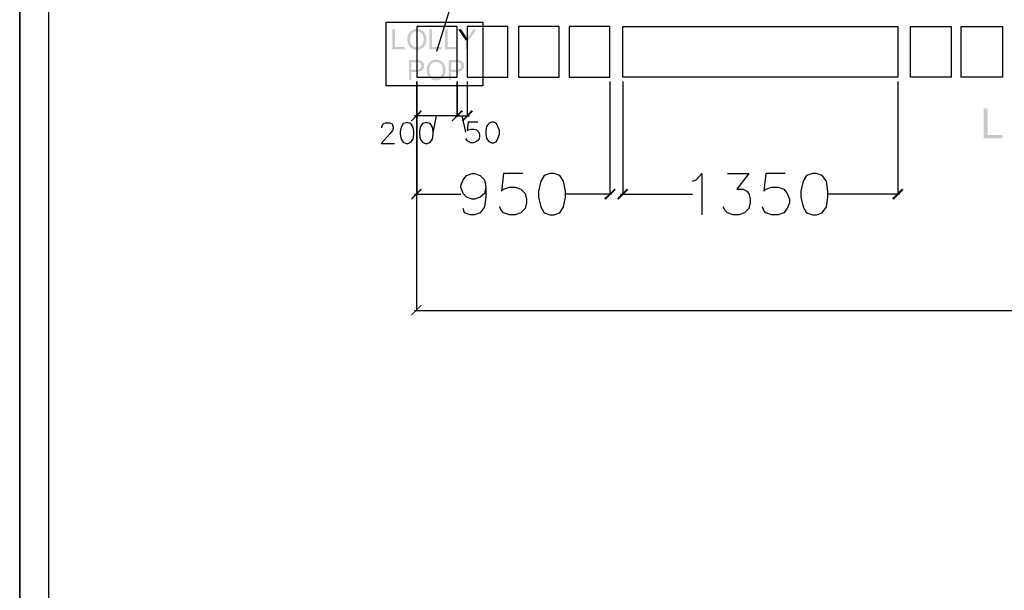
# Model space of a CAD drawing. Header units: millimetres. Extents: x 502444 to 745500, y -417645 to -375189.
# Tile 131 of 208: x 717302 to 722450, y -411184 to -408204. Entities that reach past the tile are written whole.
import ezdxf

# ---------------------------------------------------------------- set-up
doc = ezdxf.new("R2010")
doc.units = ezdxf.units.MM
doc.layers.add('PDF2_Geometry', color=7, linetype='Continuous')
doc.layers.add('PDF2_Solid Fills', color=7, linetype='Continuous')

msp = doc.modelspace()

# ---------------------------------------------------------------- hatches: boundary and pattern name
at = {"layer": 'PDF2_Solid Fills', "lineweight": 25, "transparency": 33554559}
for color, points in [(1, [(719264.13049, -408254.44421), (719250.36183, -408254.44421), (719250.36183, -408358.48988), (719315.37263, -408358.48988), (719315.37263, -408346.21164), (719264.13049, -408346.21164)]), (1, [(719378.55817, -408252.59892), (719378.28883, -408252.59938), (719375.5937, -408252.66716), (719372.96044, -408252.84732), (719370.38905, -408253.14031), (719367.87954, -408253.54658), (719365.43372, -408254.06523), (719363.04977, -408254.69716), (719360.72769, -408255.44146), (719358.46931, -408256.29904), (719356.27281, -408257.269), (719354.13999, -408258.35179), (719352.06723, -408259.54786), (719350.05816, -408260.8563), (719348.11097, -408262.27802), (719346.22747, -408263.81212), (719344.40584, -408265.4595), (719342.64609, -408267.21925), (719341.60516, -408268.35572), (719340.13657, -408270.10228), (719338.75534, -408271.92118), (719337.46327, -408273.81151), (719336.2622, -408275.77371), (719335.14848, -408277.80735), (719334.12393, -408279.91332), (719333.18855, -408282.09072), (719332.34233, -408284.34046), (719331.58529, -408286.66162), (719330.91743, -408289.05421), (719330.33873, -408291.51914), (719329.8492, -408294.0555), (719329.44884, -408296.66419), (719329.13584, -408299.34431), (719328.91382, -408302.09632), (719328.77915, -408304.91975), (719328.73548, -408307.81552), (719328.75731, -408309.44516), (719328.8756, -408311.99289), (719329.10126, -408314.51514), (719329.43247, -408317.01283), (719329.8674, -408319.48503), (719330.4097, -408321.93222), (719331.05573, -408324.35438), (719331.80731, -408326.75107), (719332.66626, -408329.12319), (719333.62894, -408331.46983), (719334.69717, -408333.79145), (719335.3159, -408335.02164), (719336.55155, -408337.25682), (719337.88911, -408339.39782), (719339.32858, -408341.44602), (719340.86813, -408343.40049), (719342.50778, -408345.2617), (719344.24934, -408347.02964), (719346.0928, -408348.70387), (719378.41622, -408348.48276), (719377.18057, -408348.46456), (719374.59645, -408348.30487), (719372.09057, -408347.98004), (719369.66295, -408347.49005), (719367.31358, -408346.83492), (719365.04428, -408346.01419), (719362.85323, -408345.02876), (719360.74043, -408343.87819), (719358.70589, -408342.56247), (719356.75142, -408341.0816), (719354.87701, -408339.43513), (719353.07904, -408337.62396), (719351.73784, -408336.11125), (719350.33113, -408334.30282), (719349.04635, -408332.39748), (719347.88531, -408330.39569), (719346.84438, -408328.297), (719345.9272, -408326.10185), (719345.13194, -408323.80981), (719344.45861, -408321.42131), (719343.90903, -408318.93591), (719343.48138, -408316.35406), (719343.17383, -408313.67575), (719342.99185, -408310.90055), (719342.92998, -408308.02844), (719342.94635, -408306.23092), (719343.0519, -408303.13907), (719343.25754, -408300.17415), (719343.56327, -408297.33525), (719343.96909, -408294.62328), (719344.47317, -408292.03779), (719345.07735, -408289.57832), (719345.78161, -408287.24578), (719346.58597, -408285.03926), (719347.49041, -408282.95968), (719348.49313, -408281.00657), (719349.59775, -408279.17994), (719350.80064, -408277.47933), (719352.10181, -408275.90565), (719353.50488, -408274.45845), (719353.79059, -408274.18821), (719355.71776, -408272.49806), (719357.71227, -408270.96942), (719359.77047, -408269.60138), (719361.89601, -408268.39439), (719364.08888, -408267.348), (719366.34544, -408266.46312), (719368.67115, -408265.73884), (719371.06056, -408265.17561), (719373.5173, -408264.77298), (719376.03955, -408264.53185), (719378.62914, -408264.45132), (719410.69233, -408263.8517), (719408.73785, -408262.29804), (719406.68511, -408260.84174), (719404.5341, -408259.48325), (719402.80346, -408258.50101), (719400.59785, -408257.37955), (719398.34493, -408256.37638), (719396.04106, -408255.49105), (719393.68987, -408254.72355), (719391.28954, -408254.07433), (719388.84008, -408253.5434), (719386.3433, -408253.1303), (719383.79739, -408252.83504), (719381.20235, -408252.65806)]), (1, [(719410.69233, -408263.8517), (719378.62914, -408264.45132), (719380.65823, -408264.50273), (719383.22233, -408264.72111), (719385.71911, -408265.111), (719388.15219, -408265.67242), (719390.51794, -408266.40489), (719392.82, -408267.30933), (719395.05472, -408268.38529), (719397.22393, -408269.63232), (719398.86358, -408270.74832), (719400.80895, -408272.27422), (719402.62694, -408273.93798), (719404.31572, -408275.73959), (719405.8753, -408277.6786), (719407.30749, -408279.75591), (719408.61047, -408281.97107), (719409.78606, -408284.32363), (719409.7897, -408284.3309), (719410.68141, -408286.48282), (719411.47121, -408288.71391), (719412.15363, -408291.02415), (719412.73051, -408293.41265), (719413.20366, -408295.88031), (719413.57126, -408298.42622), (719413.83514, -408301.05129), (719413.99164, -408303.75553), (719414.04441, -408306.53801), (719414.03531, -408307.69177), (719413.93705, -408310.60164), (719413.72595, -408313.40961), (719413.40384, -408316.11521), (719412.96891, -408318.71889), (719412.42478, -408321.22022), (719411.76601, -408323.61964), (719410.99806, -408325.91669), (719410.11727, -408328.11138), (719409.12365, -408330.20415), (719408.01903, -408332.19457), (719406.8034, -408334.08308), (719405.47676, -408335.86922), (719404.03729, -408337.55299), (719402.99272, -408338.6426), (719401.16382, -408340.35004), (719399.25484, -408341.89551), (719397.26579, -408343.27811), (719395.19485, -408344.49784), (719393.04201, -408345.55514), (719390.80729, -408346.44958), (719388.49068, -408347.18159), (719386.09399, -408347.75074), (719383.61723, -408348.15747), (719381.05676, -408348.40132), (719378.41622, -408348.48276), (719346.0928, -408348.70387), (719348.03636, -408350.28482), (719350.08182, -408351.77251), (719352.22737, -408353.16694), (719354.251, -408354.34117), (719356.44023, -408355.46627), (719358.68041, -408356.47353), (719360.97519, -408357.36205), (719363.3191, -408358.13183), (719365.7176, -408358.78332), (719368.16707, -408359.31653), (719370.6693, -408359.73099), (719373.22249, -408360.02716), (719375.82846, -408360.20505), (719378.48719, -408360.26419), (719379.65187, -408360.25236), (719382.21416, -408360.13953), (719384.74369, -408359.90887), (719387.23683, -408359.55992), (719389.69903, -408359.09269), (719392.12483, -408358.50717), (719394.51788, -408357.80336), (719396.87817, -408356.98171), (719399.20388, -408356.04133), (719401.49502, -408354.98265), (719403.7534, -408353.80569), (719405.01089, -408353.09278), (719407.12369, -408351.76751), (719409.14185, -408350.33304), (719411.06357, -408348.7894), (719412.89066, -408347.13655), (719414.62129, -408345.37453), (719416.2573, -408343.50331), (719417.79868, -408341.5229), (719419.24542, -408339.43331), (719420.59572, -408337.23498), (719421.85139, -408334.92701), (719422.49742, -408333.62221), (719423.49286, -408331.41433), (719424.39548, -408329.15686), (719425.20165, -408326.8498), (719425.9132, -408324.49315), (719426.53011, -408322.0869), (719427.0524, -408319.63107), (719427.48005, -408317.12611), (719427.81126, -408314.5711), (719428.04965, -408311.9665), (719428.1916, -408309.31277), (719428.23891, -408306.60899), (719428.23163, -408305.47525), (719428.1461, -408302.78557), (719427.96958, -408300.14639), (719427.69843, -408297.55681), (719427.33629, -408295.01772), (719426.88133, -408292.52868), (719426.33357, -408290.08923), (719425.693, -408287.70073), (719424.95962, -408285.36182), (719424.13525, -408283.07296), (719423.21624, -408280.83414), (719422.20625, -408278.64582), (719421.59843, -408277.46022), (719420.33549, -408275.22322), (719418.97609, -408273.08404), (719417.51661, -408271.04221), (719415.95885, -408269.09821), (719414.30282, -408267.25155), (719412.54671, -408265.50272)]), (1, [(719457.93271, -408254.44421), (719444.16405, -408254.44421), (719444.16405, -408358.48988), (719509.17485, -408358.48988), (719509.17485, -408346.21164), (719457.93271, -408346.21164)]), (1, [(719539.92596, -408254.44421), (719526.15729, -408254.44421), (719526.15729, -408358.48988), (719591.1681, -408358.48988), (719591.1681, -408346.21164), (719539.92596, -408346.21164)]), (1, [(719610.95304, -408254.44421), (719594.20354, -408254.44421), (719634.30299, -408314.41596), (719642.039, -408303.41522), (719641.68777, -408302.78648), (719640.49034, -408300.66504), (719639.26743, -408298.5436), (719638.0245, -408296.4217), (719636.75791, -408294.30027), (719635.46767, -408292.17882), (719634.15559, -408290.05738), (719632.82167, -408287.93549), (719631.46409, -408285.81405)]), (1, [(719689.59057, -408254.44421), (719673.55078, -408254.44421), (719653.39459, -408285.03335), (719652.29361, -408286.72622), (719650.82866, -408289.00144), (719649.41649, -408291.22251), (719648.0571, -408293.38991), (719646.74866, -408295.5027), (719645.49299, -408297.56182), (719644.2901, -408299.56724), (719643.13816, -408301.51807), (719642.039, -408303.41522), (719634.30299, -408314.41596), (719634.30299, -408358.48988), (719648.07166, -408358.48988), (719648.07166, -408314.41596)]), (1, [(719375.89761, -408414.70373), (719336.64982, -408414.70373), (719336.64982, -408518.74941), (719350.41848, -408518.74941), (719350.41848, -408476.4498), (719377.10414, -408476.4498), (719377.80295, -408476.44752), (719381.0331, -408476.37246), (719384.10858, -408476.19139), (719387.02573, -408475.90522), (719389.7882, -408475.5126), (719392.39598, -408475.01443), (719394.84544, -408474.4107), (719397.1384, -408473.70144), (719399.27668, -408472.88616), (719401.25844, -408471.96488), (719403.08371, -408470.93806), (719404.75248, -408469.80568), (719406.26474, -408468.5673), (719407.62231, -408467.22338), (719409.03084, -408465.59465), (719350.41848, -408464.17156), (719350.41848, -408426.98197), (719377.03317, -408426.98197), (719409.84248, -408425.58755), (719408.23013, -408423.69358), (719406.47219, -408422.00571), (719404.57049, -408420.52348), (719403.66605, -408419.93295), (719401.60967, -408418.78192), (719399.38768, -408417.78285), (719397.0001, -408416.93573), (719394.44509, -408416.24056), (719391.72447, -408415.69735), (719391.30592, -408415.6241), (719389.36783, -408415.34294), (719387.17678, -408415.11273), (719384.7346, -408414.93394), (719382.04128, -408414.8061), (719379.09501, -408414.72921)]), (1, [(719409.84248, -408425.58755), (719377.03317, -408426.98197), (719377.30614, -408426.98197), (719380.73466, -408427.02337), (719383.70822, -408427.1362), (719386.2232, -408427.32046), (719388.27958, -408427.57659), (719389.87919, -408427.90462), (719390.72176, -408428.1603), (719393.02018, -408429.12616), (719395.10204, -408430.42232), (719396.9637, -408432.04968), (719398.60881, -408434.00825), (719399.53509, -408435.49276), (719400.55782, -408437.67744), (719401.28938, -408440.02726), (719401.72796, -408442.54178), (719401.87354, -408445.2219), (719401.86262, -408446.03081), (719401.63879, -408448.73823), (719401.13288, -408451.24092), (719400.34126, -408453.53888), (719399.26758, -408455.63211), (719397.90818, -408457.52016), (719396.26671, -408459.20348), (719396.25398, -408459.21395), (719394.73262, -408460.37589), (719392.9674, -408461.38316), (719390.96198, -408462.23528), (719388.71633, -408462.93227), (719386.22865, -408463.47457), (719383.49895, -408463.86174), (719380.52902, -408464.09422), (719377.31706, -408464.17156), (719350.41848, -408464.17156), (719409.03084, -408465.59465), (719410.50853, -408463.62243), (719411.81151, -408461.56559), (719412.94161, -408459.42413), (719413.89701, -408457.1976), (719414.67771, -408454.8869), (719415.28552, -408452.49112), (719415.72045, -408450.01072), (719415.98069, -408447.44571), (719416.06804, -408444.79607), (719416.00799, -408442.68964), (719415.76777, -408440.12007), (719415.34012, -408437.62648), (719414.72866, -408435.20887), (719413.92977, -408432.86723), (719412.94525, -408430.60157), (719412.6377, -408429.99421), (719411.31288, -408427.6876)]), (1, [(719479.18624, -408412.85845), (719478.91691, -408412.8589), (719476.22178, -408412.92669), (719473.58851, -408413.10685), (719471.01712, -408413.39984), (719468.50761, -408413.80611), (719466.06179, -408414.32476), (719463.67784, -408414.95669), (719461.35577, -408415.70099), (719459.09739, -408416.55857), (719456.90088, -408417.52853), (719454.76806, -408418.61131), (719452.69531, -408419.80738), (719450.68624, -408421.11582), (719448.73904, -408422.53755), (719446.85554, -408424.07165), (719445.03392, -408425.71903), (719443.27416, -408427.47878), (719442.23323, -408428.61525), (719440.76465, -408430.36181), (719439.38341, -408432.18071), (719438.09135, -408434.07103), (719436.89028, -408436.03324), (719435.77655, -408438.06688), (719434.752, -408440.17285), (719433.81662, -408442.35025), (719432.97041, -408444.59998), (719432.21337, -408446.92115), (719431.5455, -408449.31374), (719430.9668, -408451.77867), (719430.47727, -408454.31503), (719430.07692, -408456.92372), (719429.76391, -408459.60384), (719429.54189, -408462.35584), (719429.40723, -408465.17928), (719429.36355, -408468.07504), (719429.38539, -408469.70468), (719429.50368, -408472.25241), (719429.72933, -408474.77467), (719430.06054, -408477.27235), (719430.49547, -408479.74456), (719431.03778, -408482.19175), (719431.68381, -408484.61391), (719432.43539, -408487.0106), (719433.29434, -408489.38272), (719434.25701, -408491.72936), (719435.32524, -408494.05098), (719435.94398, -408495.28117), (719437.17963, -408497.51634), (719438.51719, -408499.65735), (719439.95665, -408501.70554), (719441.49621, -408503.66002), (719443.13585, -408505.52123), (719444.87741, -408507.28917), (719446.72087, -408508.96339), (719479.0443, -408508.74228), (719477.80865, -408508.72409), (719475.22452, -408508.5644), (719472.71864, -408508.23956), (719470.29102, -408507.74958), (719467.94165, -408507.09445), (719465.67235, -408506.27372), (719463.4813, -408505.28829), (719461.36851, -408504.13772), (719459.33396, -408502.82199), (719457.37949, -408501.34113), (719455.50509, -408499.69466), (719453.70712, -408497.88349), (719452.36592, -408496.37078), (719450.95921, -408494.56234), (719449.67442, -408492.657), (719448.51338, -408490.65522), (719447.47246, -408488.55653), (719446.55527, -408486.36138), (719445.76002, -408484.06933), (719445.08669, -408481.68084), (719444.53711, -408479.19543), (719444.10945, -408476.61358), (719443.8019, -408473.93528), (719443.61992, -408471.16007), (719443.55805, -408468.28796), (719443.57443, -408466.49045), (719443.67998, -408463.3986), (719443.88562, -408460.43367), (719444.19135, -408457.59478), (719444.59716, -408454.8828), (719445.10125, -408452.29732), (719445.70543, -408449.83785), (719446.40969, -408447.50531), (719447.21405, -408445.29879), (719448.11849, -408443.21921), (719449.1212, -408441.2661), (719450.22583, -408439.43947), (719451.42872, -408437.73886), (719452.72988, -408436.16518), (719454.13295, -408434.71797), (719454.41866, -408434.44773), (719456.34584, -408432.75759), (719458.34035, -408431.22895), (719460.39855, -408429.86091), (719462.52409, -408428.65392), (719464.71695, -408427.60753), (719466.97351, -408426.72265), (719469.29923, -408425.99837), (719471.68863, -408425.43514), (719474.14538, -408425.0325), (719476.66763, -408424.79138), (719479.25721, -408424.71085), (719511.3204, -408424.11123), (719509.36593, -408422.55757), (719507.31319, -408421.10127), (719505.16218, -408419.74278), (719503.43154, -408418.76054), (719501.22593, -408417.63908), (719498.97301, -408416.63591), (719496.66913, -408415.75058), (719494.31794, -408414.98307), (719491.91762, -408414.33386), (719489.46815, -408413.80293), (719486.97138, -408413.38983), (719484.42547, -408413.09457), (719481.83042, -408412.91759)]), (1, [(719511.3204, -408424.11123), (719479.25721, -408424.71085), (719481.2863, -408424.76226), (719483.85041, -408424.98064), (719486.34719, -408425.37053), (719488.78027, -408425.93194), (719491.14602, -408426.66442), (719493.44807, -408427.56886), (719495.6828, -408428.64482), (719497.85201, -408429.89184), (719499.49165, -408431.00784), (719501.43703, -408432.53375), (719503.25502, -408434.19751), (719504.9438, -408435.99912), (719506.50337, -408437.93813), (719507.93556, -408440.01544), (719509.23854, -408442.23059), (719510.41414, -408444.58315), (719510.41778, -408444.59043), (719511.30949, -408446.74235), (719512.09928, -408448.97344), (719512.78171, -408451.28368), (719513.35859, -408453.67218), (719513.83174, -408456.13984), (719514.19934, -408458.68575), (719514.46321, -408461.31082), (719514.61971, -408464.01506), (719514.67249, -408466.79754), (719514.66339, -408467.9513), (719514.56512, -408470.86117), (719514.35402, -408473.66913), (719514.03191, -408476.37473), (719513.59698, -408478.97842), (719513.05286, -408481.47975), (719512.39409, -408483.87916), (719511.62613, -408486.17622), (719510.74534, -408488.3709), (719509.75173, -408490.46368), (719508.64711, -408492.4541), (719507.43147, -408494.3426), (719506.10483, -408496.12874), (719504.66537, -408497.81252), (719503.6208, -408498.90213), (719501.79189, -408500.60956), (719499.88291, -408502.15503), (719497.89386, -408503.53763), (719495.82292, -408504.75736), (719493.67009, -408505.81467), (719491.43537, -408506.7091), (719489.11875, -408507.44112), (719486.72207, -408508.01027), (719484.24531, -408508.41699), (719481.68484, -408508.66085), (719479.0443, -408508.74228), (719446.72087, -408508.96339), (719448.66443, -408510.54435), (719450.70989, -408512.03204), (719452.85545, -408513.42647), (719454.87907, -408514.6007), (719457.0683, -408515.7258), (719459.30849, -408516.73306), (719461.60326, -408517.62158), (719463.94718, -408518.39136), (719466.34568, -408519.04285), (719468.79514, -408519.57605), (719471.29738, -408519.99051), (719473.85057, -408520.28669), (719476.45653, -408520.46457), (719479.11527, -408520.52372), (719480.27995, -408520.51189), (719482.84224, -408520.39906), (719485.37177, -408520.1684), (719487.8649, -408519.81945), (719490.3271, -408519.35222), (719492.75291, -408518.76669), (719495.14596, -408518.06288), (719497.50624, -408517.24124), (719499.83196, -408516.30086), (719502.1231, -408515.24218), (719504.38148, -408514.06522), (719505.63896, -408513.35231), (719507.75176, -408512.02704), (719509.76993, -408510.59257), (719511.69164, -408509.04892), (719513.51873, -408507.39608), (719515.24937, -408505.63405), (719516.88537, -408503.76284), (719518.42675, -408501.78243), (719519.8735, -408499.69284), (719521.2238, -408497.49451), (719522.47946, -408495.18654), (719523.1255, -408493.88174), (719524.12093, -408491.67385), (719525.02355, -408489.41638), (719525.82973, -408487.10932), (719526.54127, -408484.75267), (719527.15819, -408482.34643), (719527.68047, -408479.8906), (719528.10813, -408477.38563), (719528.43933, -408474.83062), (719528.67773, -408472.22603), (719528.81967, -408469.57229), (719528.86699, -408466.86851), (719528.85971, -408465.73477), (719528.77418, -408463.0451), (719528.59765, -408460.40592), (719528.32651, -408457.81634), (719527.96436, -408455.27725), (719527.50941, -408452.78821), (719526.96165, -408450.34876), (719526.32108, -408447.96026), (719525.58769, -408445.62135), (719524.76332, -408443.33249), (719523.84432, -408441.09367), (719522.83433, -408438.90535), (719522.22651, -408437.71975), (719520.96356, -408435.48275), (719519.60417, -408433.34357), (719518.14468, -408431.30174), (719516.58692, -408429.35773), (719514.9309, -408427.51108), (719513.17479, -408425.76225)]), (1, [(719584.60769, -408414.70373), (719545.3599, -408414.70373), (719545.3599, -408518.74941), (719559.12857, -408518.74941), (719559.12857, -408476.4498), (719585.81422, -408476.4498), (719586.51303, -408476.44752), (719589.74319, -408476.37246), (719592.81866, -408476.19139), (719595.73581, -408475.90522), (719598.49828, -408475.5126), (719601.10607, -408475.01443), (719603.55553, -408474.4107), (719605.84848, -408473.70144), (719607.98676, -408472.88616), (719609.96853, -408471.96488), (719611.79379, -408470.93806), (719613.46256, -408469.80568), (719614.97482, -408468.5673), (719616.33239, -408467.22338), (719617.74092, -408465.59465), (719559.12857, -408464.17156), (719559.12857, -408426.98197), (719585.74325, -408426.98197), (719618.55256, -408425.58755), (719616.94021, -408423.69358), (719615.18228, -408422.00571), (719613.28058, -408420.52348), (719612.37613, -408419.93295), (719610.31975, -408418.78192), (719608.09776, -408417.78285), (719605.71018, -408416.93573), (719603.15517, -408416.24056), (719600.43456, -408415.69735), (719600.016, -408415.6241), (719598.07791, -408415.34294), (719595.88686, -408415.11273), (719593.44468, -408414.93394), (719590.75136, -408414.8061), (719587.80509, -408414.72921)]), (1, [(719618.55256, -408425.58755), (719585.74325, -408426.98197), (719586.01622, -408426.98197), (719589.44474, -408427.02337), (719592.4183, -408427.1362), (719594.93328, -408427.32046), (719596.98966, -408427.57659), (719598.58927, -408427.90462), (719599.43184, -408428.1603), (719601.73026, -408429.12616), (719603.81212, -408430.42232), (719605.67378, -408432.04968), (719607.31889, -408434.00825), (719608.24517, -408435.49276), (719609.2679, -408437.67744), (719609.99946, -408440.02726), (719610.43804, -408442.54178), (719610.58362, -408445.2219), (719610.5727, -408446.03081), (719610.34887, -408448.73823), (719609.84296, -408451.24092), (719609.05135, -408453.53888), (719607.97766, -408455.63211), (719606.61826, -408457.52016), (719604.9768, -408459.20348), (719604.96406, -408459.21395), (719603.4427, -408460.37589), (719601.67748, -408461.38316), (719599.67206, -408462.23528), (719597.42641, -408462.93227), (719594.93874, -408463.47457), (719592.20903, -408463.86174), (719589.2391, -408464.09422), (719586.02714, -408464.17156), (719559.12857, -408464.17156), (719617.74092, -408465.59465), (719619.21861, -408463.62243), (719620.52159, -408461.56559), (719621.65169, -408459.42413), (719622.60709, -408457.1976), (719623.38779, -408454.8869), (719623.9956, -408452.49112), (719624.43054, -408450.01072), (719624.69077, -408447.44571), (719624.77812, -408444.79607), (719624.71807, -408442.68964), (719624.47785, -408440.12007), (719624.0502, -408437.62648), (719623.43874, -408435.20887), (719622.63985, -408432.86723), (719621.65533, -408430.60157), (719621.34778, -408429.99421), (719620.02296, -408427.6876)]), (256, [(722362.5784, -408666.95817), (722341.74889, -408666.95817), (722341.74889, -408824.3606), (722440.09856, -408824.3606), (722440.09856, -408805.78582), (722362.5784, -408805.78582)])]:
    msp.add_hatch(color=color, dxfattribs=at).paths.add_polyline_path(points)
at = {"layer": 'PDF2_Solid Fills', "lineweight": 25, "true_color": 0x989898, "transparency": 33554559}
for points in [[(719403.70245, -408682.7359), (719399.97548, -408675.28197), (719347.79796, -408731.18645), (719351.52493, -408734.91342)], [(719563.96197, -408734.91342), (719619.86646, -408682.7359), (719612.41253, -408675.28197), (719560.23501, -408731.18645)], [(719612.41253, -408731.18645), (719619.86646, -408734.91342), (719672.04398, -408682.7359), (719664.59005, -408675.28197)], [(719403.70245, -409092.70213), (719399.97548, -409085.2482), (719347.79796, -409137.42572), (719351.52493, -409144.87965)], [(720357.80568, -409137.42572), (720365.25961, -409144.87965), (720417.43713, -409092.70213), (720413.71016, -409085.2482)], [(720484.52251, -409092.70213), (720477.06858, -409085.2482), (720424.89106, -409137.42572), (720432.34499, -409144.87965)], [(721863.49984, -409137.42572), (721870.95377, -409144.87965), (721923.13129, -409092.70213), (721915.67736, -409085.2482)], [(719403.70245, -409696.47058), (719399.97548, -409692.74361), (719347.79796, -409744.92113), (719351.52493, -409748.6481)]]:
    msp.add_hatch(color=252, dxfattribs=at).paths.add_polyline_path(points)

# ---------------------------------------------------------------- linework, layer by layer
at = {"layer": 'PDF2_Geometry', "lineweight": 25}
for points in [[(745499.91658, -414165.10251), (745499.91658, -394173.65826), (717301.69377, -394173.65826), (717301.69377, -414165.10251)], [(745499.91658, -414165.10251), (717301.69377, -414165.10251), (717301.69377, -394173.65826), (745499.91658, -394173.65826)], [(717454.49936, -394326.46386), (745347.11098, -394326.46386), (745347.11098, -414012.29691), (717454.49936, -414012.29691)]]:
    msp.add_lwpolyline(points, close=True, dxfattribs=at)
at = {"layer": 'PDF2_Geometry', "color": 6, "lineweight": 25}
msp.add_lwpolyline([(720644.78204, -407165.86084), (721282.09318, -402607.78174), (719481.96873, -408369.67078)], dxfattribs=at)
msp.add_lwpolyline([(719217.35416, -408216.86518), (719724.2215, -408216.86518), (719724.2215, -408548.56513), (719217.35416, -408548.56513)], close=True, dxfattribs=at)
at = {"layer": 'PDF2_Geometry', "color": 253, "lineweight": 25, "true_color": 0xb5af97}
for points in [[(719377.61369, -408503.84154), (719590.05073, -408503.84154), (719590.05073, -408239.22697), (719377.61369, -408239.22697)], [(719642.22825, -408503.84154), (719854.6653, -408503.84154), (719854.6653, -408239.22697), (719642.22825, -408239.22697)], [(719910.56979, -408503.84154), (720123.00684, -408503.84154), (720123.00684, -408239.22697), (719910.56979, -408239.22697)], [(720175.18436, -408503.84154), (720387.6214, -408503.84154), (720387.6214, -408239.22697), (720175.18436, -408239.22697)], [(720454.70679, -408239.22697), (721893.31556, -408239.22697), (721893.31556, -408503.84154), (720454.70679, -408503.84154)], [(722172.83799, -408503.84154), (721960.40095, -408503.84154), (721960.40095, -408239.22697), (722172.83799, -408239.22697)], [(722441.17953, -408503.84154), (722225.01551, -408503.84154), (722225.01551, -408239.22697), (722441.17953, -408239.22697)]]:
    msp.add_lwpolyline(points, close=True, dxfattribs=at)
at = {"layer": 'PDF2_Geometry', "color": 252, "lineweight": 25, "true_color": 0x989898}
for points in [[(719377.61369, -409722.55934), (719377.61369, -408526.20334), (719377.61369, -409115.06392)], [(719377.61369, -408526.20334), (719377.61369, -408705.09769)], [(719642.22825, -408526.20334), (719642.22825, -408705.09769)], [(720387.6214, -408526.20334), (720387.6214, -409115.06392)], [(720454.70679, -408526.20334), (720454.70679, -409115.06392)], [(721893.31556, -408526.20334), (721893.31556, -409115.06392)], [(719601.23163, -408705.09769), (719366.43279, -408705.09769)], [(719463.3339, -408794.54487), (719481.96873, -408705.09769)], [(719578.86984, -408705.09769), (719653.40915, -408705.09769)], [(719634.77432, -408790.8179), (719616.13949, -408705.09769)], [(719698.13274, -408738.64038), (719645.95522, -408738.64038), (719642.22825, -408783.36397), (719645.95522, -408779.63701), (719660.86308, -408775.91004), (719675.77095, -408775.91004), (719690.67881, -408779.63701), (719701.85971, -408790.8179), (719705.58667, -408805.72577), (719705.58667, -408816.90666), (719701.85971, -408831.81453), (719690.67881, -408839.26846), (719675.77095, -408846.72239), (719660.86308, -408846.72239), (719645.95522, -408839.26846), (719642.22825, -408835.54149), (719634.77432, -408824.3606)], [(719194.99237, -408768.45611), (719194.99237, -408764.72914), (719198.71933, -408753.54825), (719206.17326, -408746.09432), (719213.62719, -408742.36735), (719235.98899, -408742.36735), (719247.16989, -408746.09432), (719250.89685, -408753.54825), (719254.62382, -408764.72914), (719254.62382, -408772.18308), (719250.89685, -408783.36397), (719239.71595, -408798.27184), (719191.2654, -408850.44936), (719262.07775, -408850.44936)], [(719739.12936, -409077.79427), (719731.67543, -409111.33696), (719709.31364, -409129.97179), (719679.49791, -409141.15268), (719668.31701, -409141.15268), (719638.50129, -409129.97179), (719619.86646, -409111.33696), (719608.68556, -409077.79427), (719608.68556, -409070.34034), (719619.86646, -409040.52461), (719638.50129, -409018.16281), (719668.31701, -409006.98192), (719679.49791, -409006.98192), (719709.31364, -409018.16281), (719731.67543, -409040.52461), (719739.12936, -409077.79427), (719739.12936, -409129.97179), (719731.67543, -409182.14931), (719709.31364, -409211.96503), (719679.49791, -409223.14593), (719657.13612, -409223.14593), (719627.32039, -409211.96503), (719619.86646, -409189.60324)], [(719932.93158, -409006.98192), (719832.30351, -409006.98192), (719821.12261, -409100.15606), (719832.30351, -409088.97516), (719862.11923, -409077.79427), (719891.93496, -409077.79427), (719921.75069, -409088.97516), (719944.11248, -409111.33696), (719951.56641, -409141.15268), (719951.56641, -409159.78751), (719944.11248, -409189.60324), (719921.75069, -409211.96503), (719891.93496, -409223.14593), (719862.11923, -409223.14593), (719832.30351, -409211.96503), (719821.12261, -409200.78414), (719809.94171, -409182.14931)], [(720819.94943, -409047.97854), (720838.58426, -409040.52461), (720868.39998, -409006.98192), (720868.39998, -409223.14593)], [(721002.57075, -409006.98192), (721114.37972, -409006.98192), (721051.02131, -409088.97516), (721084.564, -409088.97516), (721103.19883, -409100.15606), (721114.37972, -409111.33696), (721121.83365, -409141.15268), (721121.83365, -409159.78751), (721114.37972, -409189.60324), (721092.01793, -409211.96503), (721062.2022, -409223.14593), (721032.38648, -409223.14593), (721002.57075, -409211.96503), (720991.38985, -409200.78414), (720980.20896, -409182.14931)], [(721304.45498, -409006.98192), (721203.8269, -409006.98192), (721192.646, -409100.15606), (721203.8269, -409088.97516), (721233.64263, -409077.79427), (721267.18532, -409077.79427), (721297.00104, -409088.97516), (721315.63587, -409111.33696), (721326.81677, -409141.15268), (721326.81677, -409159.78751), (721315.63587, -409189.60324), (721297.00104, -409211.96503), (721267.18532, -409223.14593), (721233.64263, -409223.14593), (721203.8269, -409211.96503), (721192.646, -409200.78414), (721185.19207, -409182.14931)], [(719366.43279, -409115.06392), (719608.68556, -409115.06392)], [(720398.8023, -409115.06392), (720156.54953, -409115.06392)], [(720443.52589, -409115.06392), (720819.94943, -409115.06392)], [(721904.49646, -409115.06392), (721528.07292, -409115.06392)], [(719366.43279, -409722.55934), (722981.58956, -409722.55934)]]:
    msp.add_lwpolyline(points, dxfattribs=at)
for points in [[(719590.05073, -408705.09769), (719590.05073, -408526.20334)], [(719768.94509, -408738.64038), (719754.03723, -408746.09432), (719742.85633, -408761.00218), (719739.12936, -408783.36397), (719739.12936, -408801.9988), (719742.85633, -408824.3606), (719754.03723, -408839.26846), (719768.94509, -408846.72239), (719780.12599, -408846.72239), (719795.03385, -408839.26846), (719802.48778, -408824.3606), (719809.94171, -408801.9988), (719809.94171, -408783.36397), (719802.48778, -408761.00218), (719795.03385, -408746.09432), (719780.12599, -408738.64038)], [(719321.7092, -408742.36735), (719306.80134, -408746.09432), (719295.62044, -408764.72914), (719291.89347, -408787.09094), (719291.89347, -408801.9988), (719295.62044, -408828.08756), (719306.80134, -408842.99542), (719321.7092, -408850.44936), (719332.8901, -408850.44936), (719347.79796, -408842.99542), (719358.97886, -408828.08756), (719362.70582, -408801.9988), (719362.70582, -408787.09094), (719358.97886, -408764.72914), (719347.79796, -408746.09432), (719332.8901, -408742.36735)], [(719422.33728, -408742.36735), (719407.42941, -408746.09432), (719396.24852, -408764.72914), (719392.52155, -408787.09094), (719392.52155, -408801.9988), (719396.24852, -408828.08756), (719407.42941, -408842.99542), (719422.33728, -408850.44936), (719433.51817, -408850.44936), (719448.42604, -408842.99542), (719459.60693, -408828.08756), (719463.3339, -408801.9988), (719463.3339, -408787.09094), (719459.60693, -408764.72914), (719448.42604, -408746.09432), (719433.51817, -408742.36735)], [(720074.55628, -409006.98192), (720044.74055, -409018.16281), (720026.10573, -409047.97854), (720014.92483, -409100.15606), (720014.92483, -409129.97179), (720026.10573, -409182.14931), (720044.74055, -409211.96503), (720074.55628, -409223.14593), (720096.91808, -409223.14593), (720126.7338, -409211.96503), (720145.36863, -409182.14931), (720156.54953, -409129.97179), (720156.54953, -409100.15606), (720145.36863, -409047.97854), (720126.7338, -409018.16281), (720096.91808, -409006.98192)], [(721449.80664, -409006.98192), (721416.26395, -409018.16281), (721397.62912, -409047.97854), (721386.44822, -409100.15606), (721386.44822, -409129.97179), (721397.62912, -409182.14931), (721416.26395, -409211.96503), (721449.80664, -409223.14593), (721468.44147, -409223.14593), (721498.25719, -409211.96503), (721520.61899, -409182.14931), (721528.07292, -409129.97179), (721528.07292, -409100.15606), (721520.61899, -409047.97854), (721498.25719, -409018.16281), (721468.44147, -409006.98192)]]:
    msp.add_lwpolyline(points, close=True, dxfattribs=at)

doc.saveas('drawing.dxf')
